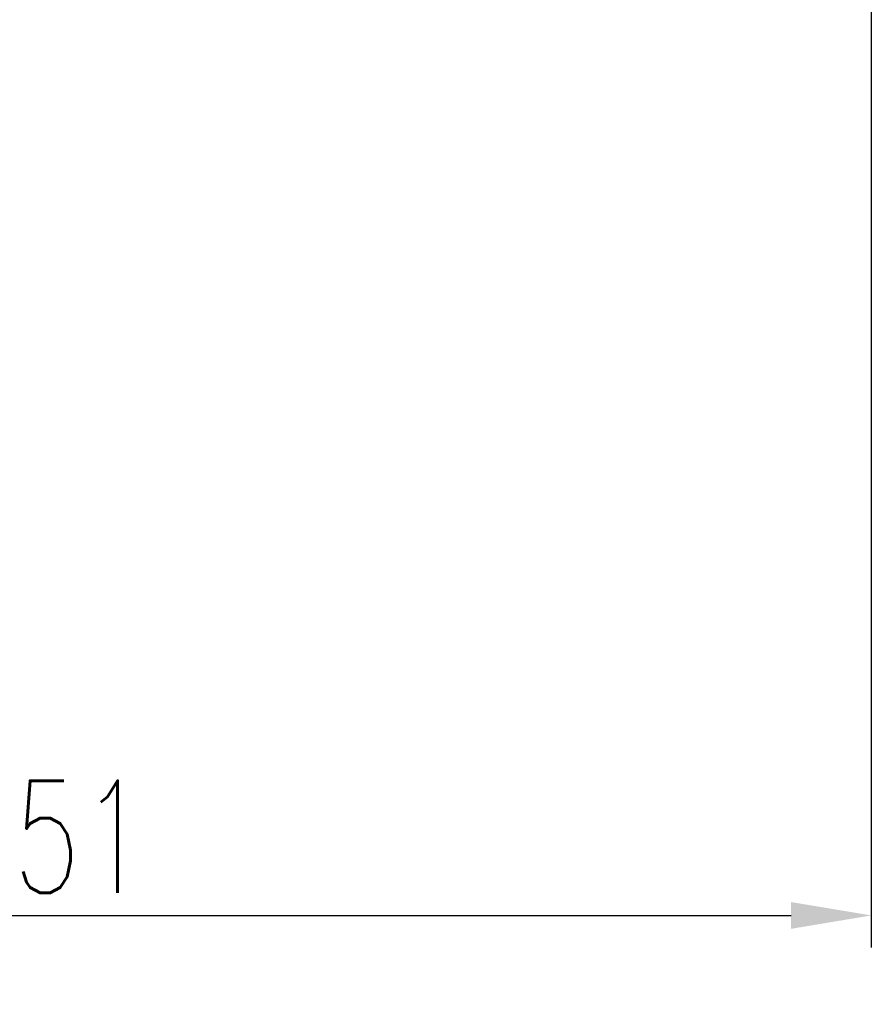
# Model space of a CAD drawing. Extents: x -237 to 740, y -170 to 153.
# Tile 33 of 53: x 699 to 726, y -170 to -140. Entities that reach past the tile are written whole.
import ezdxf

# ---------------------------------------------------------------- set-up
doc = ezdxf.new("R2010")
doc.units = 0
doc.header["$MEASUREMENT"] = 0
doc.header["$PDMODE"] = 1
doc.layers.get('DEFPOINTS').update_dxf_attribs({"linetype": 'CONTINUOUS'})
doc.layers.add('DIM', color=4, linetype='CONTINUOUS')
doc.styles.add('CHN', font='SIMPLEX.shx', dxfattribs={"width": 0.7, "bigfont": 'CHINESET.shx'})
doc.dimstyles.get("Standard").update_dxf_attribs({"dimscale": 0, "dimtxt": 4, "dimasz": 3, "dimexe": 1, "dimexo": 0.5, "dimgap": 1, "dimtad": 1, "dimdsep": 46, "dimtxsty": 'CHN', "dimcen": 0.09, "dimclrd": 256, "dimclre": 256, "dimclrt": 256, "dimadec": 0, "dimazin": 0, "dimtp": 1, "dimtm": 1, "dimtfac": 0.6, "dimtix": 1, "dimtmove": 2, "dimatfit": 3, "dimfxl": 1, "dimtvp": 0.85, "dimtolj": 1, "dimarcsym": 0})

# ---------------------------------------------------------------- blocks, each defined once
blk = doc.blocks.new('*D38')
at = {"layer": 'DEFPOINTS', "color": 0, "transparency": 16777216}
for p in [(725.716, -135.782, 0.2), (674.716, -153.574), (725.716, -167.71)]:
    blk.add_point(p, dxfattribs=at)
at = {"layer": 'DIM', "color": 0, "lineweight": -2, "transparency": 16777216}
for p, q in [((725.716, -136.282), (725.716, -168.71)), ((674.716, -154.074), (674.716, -168.71)), ((677.216, -167.71), (723.216, -167.71))]:
    blk.add_line(p, q, dxfattribs=at)
at = {"layer": 'DIM', "color": 0, "transparency": 16777216}
for points in [[(677.216, -167.293), (677.216, -168.127), (674.716, -167.71)], [(723.216, -167.293), (723.216, -168.127), (725.716, -167.71)]]:
    blk.add_solid(points, dxfattribs=at)
at = {"layer": 'DIM', "color": 0, "transparency": 16777216, "insert": (700.216, -165.26), "char_height": 3.5, "attachment_point": 5, "style": 'CHN'}
blk.add_mtext('\\A1; 51', dxfattribs=at)

msp = doc.modelspace()

# ---------------------------------------------------------------- dimensions: what is measured, and where the dimension line sits
at = {"layer": 'DIM', "color": 0}
dim = msp.add_linear_dim(base=(725.716, -167.71), p1=(674.716, -153.574), p2=(725.716, -135.782, 0.2), text=' <>', dimstyle='STANDARD', override={"dimscale": 1, "dimtxt": 3.5, "dimasz": 2.5, "dimgap": 0.7, "dimclrd": 0, "dimclre": 0, "dimclrt": 0, "dimtmove": 0}, dxfattribs=at)
dim.commit()
dim.dimension.update_dxf_attribs({"geometry": '*D38', "text_midpoint": (700.216, -165.26)})

doc.saveas('drawing.dxf')
